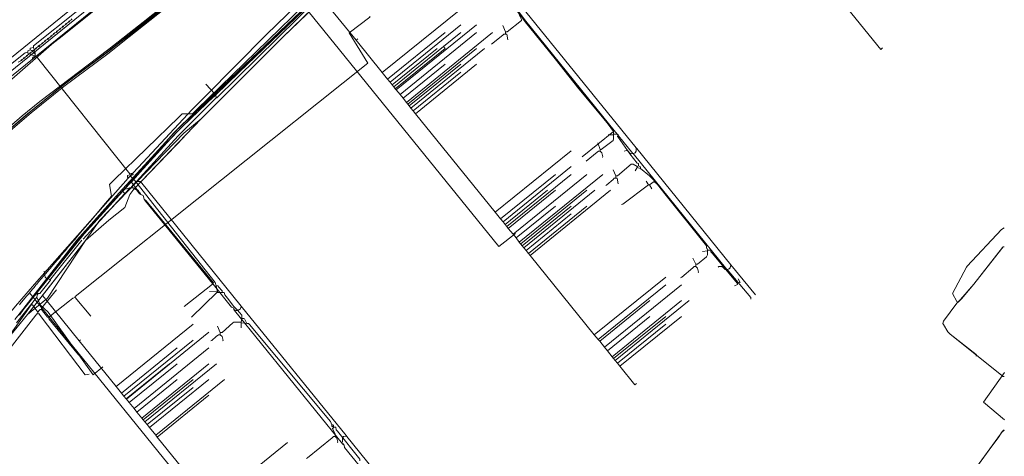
# Model space of a CAD drawing. Header units: metres. Extents: x 92810 to 93633, y 464687 to 465459.
# Tile 234 of 256: x 93296 to 93421, y 465097 to 465153. Entities that reach past the tile are written whole.
import ezdxf
from ezdxf.lldxf.tags import DXFTag

# ---------------------------------------------------------------- set-up
doc = ezdxf.new("R2010")
doc.units = ezdxf.units.M
for name, color, linetype, lineweight, transparency in [('B-OI-KL-DATA_KPN-G', 90, 'SI_B_DATA_KPN', 18, 0.4), ('B-OI-KL-DATA_LIANDER-G', 90, 'SI_B_DATA_LIANDER', 18, 0.4), ('B-OI-KL-DATA_PRORAIL-G', 90, 'SI_B_DATA_PRORAIL', 18, 0.4), ('B-OI-KL-DATA_RELINED-G', 90, 'SI_B_DATA_RELINED', 18, 0.4), ('B-OI-KL-DATA_ZIGGO BV-G', 90, 'SI_B_DATA_ZIGGO', 18, 0.4), ('B-OI-KL-ET_HS_LIANDER-G', 10, 'SI_B_ET_HS_LIANDON', 18, 0.4), ('B-OI-KL-ET_LS_LIANDER-G', 190, 'SI_B_ET_LS_LIANDER', 18, 0.4), ('B-OI-KL-ET_LS_PRORAIL-G', 190, 'SI_B_ET_LS_PRORAIL', 18, 0.4), ('B-OI-KL-ET_MS_LIANDER-G', 130, 'SI_B_ET_MS_LIANDER', 18, 0.4), ('B-OI-KL-ET_MS_PRORAIL-G', 130, 'SI_B_ET_MS_PRORAIL', 18, 0.4), ('B-OI-KL-GAS_LD_LIANDER-G', 30, 'SI_B_GAS_LD_LIANDER', 18, 0.4), ('B-OI-KL-GAS_LD_PRORAIL-G', 30, 'SI_B_GAS_LD_PRORAIL', 18, 0.4), ('B-WE-KL-DATA-G', 90, 'KL-DATA-N', 18, 0.4), ('B-WE-KL-WATER-G', 170, 'KL-WATER-N', 18, 0.4), ('B-WE-KL-WATER_MANTELBUIS-G', 170, 'CONTINUOUS', 18, 0.4)]:
    doc.layers.add(name, color=color, linetype=linetype, lineweight=lineweight, transparency=transparency)
doc.styles.get("Standard").update_dxf_attribs({"font": 'isocp.shx'})
tags = doc.linetypes.add('KL-DATA-N', pattern='A,4,-1,[101,NLCS.SHX,S=0.5,R=0,X=0,Y=0],-1,4,-1,["D",Standard,S=1,R=0,X=-0.25,Y=-0.5],-1.5', length=12.5).pattern_tags.tags
tags[18] = DXFTag(74, 10)
doc.linetypes.add('KL-WATER-N', pattern='A,7,-0.5,[168,NLCS.SHX,S=0.75,R=0,X=0.75,Y=0],-2', length=9.5)
doc.linetypes.add('SI_B_DATA_KPN', pattern='A,5,-2,["KPN",Standard,S=1.5,R=0,X=-0.51,Y=-0.75],-8', length=15)
doc.linetypes.add('SI_B_DATA_LIANDER', pattern='A,5,-2,["LI-DATA",Standard,S=1.5,R=0,X=-0.51,Y=-0.75],-11', length=18)
doc.linetypes.add('SI_B_DATA_PRORAIL', pattern='A,5,-2,["PRO-DATA",Standard,S=1.5,R=0,X=-0.51,Y=-0.75],-13', length=20)
doc.linetypes.add('SI_B_DATA_RELINED', pattern='A,5,-2,["REL-DATA",Standard,S=1.5,R=0,X=-0.51,Y=-0.75],-13', length=20)
doc.linetypes.add('SI_B_DATA_ZIGGO', pattern='A,5,-2,["ZIGGO",Standard,S=1.5,R=0,X=-0.51,Y=-0.75],-9', length=16)
doc.linetypes.add('SI_B_ET_HS_LIANDON', pattern='A,5,-2,["LI-HS",Standard,S=1.5,R=0,X=-0.51,Y=-0.75],-10', length=17)
doc.linetypes.add('SI_B_ET_LS_LIANDER', pattern='A,5,-2,["LI-LS",Standard,S=1.5,R=0,X=-0.51,Y=-0.75],-10', length=17)
doc.linetypes.add('SI_B_ET_LS_PRORAIL', pattern='A,5,-2,["PRO-LS",Standard,S=1.5,R=0,X=-0.51,Y=-0.75],-11', length=18)
doc.linetypes.add('SI_B_ET_MS_LIANDER', pattern='A,5,-2,["LI-MS",Standard,S=1.5,R=0,X=-0.51,Y=-0.75],-10', length=17)
doc.linetypes.add('SI_B_ET_MS_PRORAIL', pattern='A,5,-2,["PRO-MS",Standard,S=1.5,R=0,X=-0.51,Y=-0.75],-11', length=18)
doc.linetypes.add('SI_B_GAS_LD_LIANDER', pattern='A,5,-2,["LI-G-LD",Standard,S=1.5,R=0,X=-0.51,Y=-0.75],-11', length=18)
doc.linetypes.add('SI_B_GAS_LD_PRORAIL', pattern='A,5,-2,["PRO-G-LD",Standard,S=1.5,R=0,X=-0.51,Y=-0.75],-12', length=19)

msp = doc.modelspace()

# ---------------------------------------------------------------- linework, layer by layer
at = {"layer": 'B-OI-KL-DATA_KPN-G', "flags": 128}
for points in [[(93271.96, 465126.89), (93346.04, 465186.89)], [(93279.04, 465133.18), (93279.39, 465133.32), (93279.68, 465133.61), (93287.68, 465140.32), (93345.25, 465186.89)], [(93284.32, 465102.75), (93284.46, 465102.75), (93284.54, 465102.82), (93286.46, 465105.39), (93289.96, 465109.68), (93295.46, 465116.32), (93297.89, 465119.11), (93309.75, 465132.54), (93311.61, 465134.54), (93317.89, 465141.25), (93319.54, 465142.89), (93327.32, 465150.75), (93329.89, 465153.25), (93335.11, 465158.25), (93342.32, 465164.89), (93356.11, 465176.96), (93367.96, 465186.89)], [(93340.46, 465153.11), (93340.46, 465152.96), (93337.82, 465150.96), (93340.18, 465147.11), (93303.04, 465117.54), (93303.04, 465117.39)], [(93300.68, 465118.39), (93298.75, 465116.04), (93298.75, 465115.89)], [(93303.04, 465117.39), (93302.75, 465117.32), (93302.32, 465116.96), (93299.68, 465114.89)], [(93303.04, 465117.39), (93305.04, 465115.04)], [(93298.32, 465115.54), (93297.61, 465116.46), (93297.46, 465116.46), (93286.54, 465101.04)], [(93298.46, 465115.32), (93298.18, 465115.32), (93298.04, 465115.18), (93287.18, 465101.25), (93286.75, 465100.82), (93286.68, 465100.82)], [(93298.75, 465115.89), (93298.61, 465115.89), (93298.46, 465115.75), (93298.32, 465115.54)], [(93298.32, 465115.54), (93298.32, 465115.32)], [(93298.46, 465115.32), (93298.61, 465115.11), (93304.32, 465107.61), (93304.82, 465107.68)], [(93298.75, 465115.89), (93299.54, 465114.89), (93299.68, 465114.89)], [(93299.68, 465114.89), (93299.68, 465114.68), (93303.46, 465110.11)]]:
    msp.add_lwpolyline(points, dxfattribs=at)
at = {"layer": 'B-OI-KL-DATA_LIANDER-G', "flags": 128}
msp.add_lwpolyline([(93262.04, 465111.68), (93262.11, 465111.46), (93263.04, 465111.18), (93263.54, 465111.18), (93266.25, 465111.61), (93269.32, 465114.18), (93269.89, 465114.75), (93274.11, 465119.04), (93278.18, 465123.32), (93278.18, 465123.46), (93279.54, 465124.82), (93290.11, 465134.82), (93297.32, 465140.96), (93302.11, 465144.82), (93307.46, 465148.75), (93308.32, 465149.46), (93312.25, 465152.46), (93320.61, 465159.18), (93329.54, 465166.25), (93329.89, 465166.61), (93347.68, 465181.68), (93354.39, 465187.04)], dxfattribs=at)
at = {"layer": 'B-OI-KL-DATA_PRORAIL-G', "flags": 128}
msp.add_lwpolyline([(93420.96, 465123.82), (93420.82, 465123.82), (93420.75, 465123.75), (93417.11, 465119.11), (93415.54, 465117.25), (93414.96, 465116.68), (93413.25, 465114.39), (93413.18, 465114.11), (93413.25, 465113.96), (93413.82, 465113.04), (93414.11, 465112.75), (93417.39, 465110.18), (93417.39, 465109.96)], dxfattribs=at)
at = {"layer": 'B-OI-KL-DATA_RELINED-G', "flags": 128}
msp.add_lwpolyline([(93421, 465101.88), (93418.32, 465104.11), (93421, 465107.88)], dxfattribs=at)
at = {"layer": 'B-OI-KL-DATA_ZIGGO BV-G', "flags": 128}
for points in [[(93329.39, 465150.42), (93339.93, 465160.6), (93346.6, 465168)], [(93310.49, 465131.13), (93319.03, 465140.08), (93329.39, 465150.42), (93343.4, 465164.01)], [(93283.54, 465138.61), (93313.27, 465162.73), (93313.65, 465163.04), (93313.99, 465163.32)], [(93405.3, 465148.88), (93398.88, 465156.8)], [(93334.45, 465155.3), (93329.39, 465150.42)], [(93338.71, 465150.03), (93334.45, 465155.3)], [(93342.03, 465145.93), (93352, 465154)], [(93343.01, 465144.72), (93352, 465152)], [(93343.8, 465143.74), (93354, 465152)], [(93338.94, 465150.23), (93338.71, 465150.03)], [(93342.03, 465145.93), (93338.71, 465150.03)], [(93342.7, 465145.1), (93350, 465151)], [(93344.29, 465143.14), (93354, 465151)], [(93345.08, 465142.16), (93356, 465151)], [(93349.81, 465149.23), (93352, 465151)], [(93343.29, 465144.37), (93349, 465149)], [(93349.81, 465149.23), (93343.5, 465144.12)], [(93343.68, 465143.89), (93350, 465149)], [(93345.26, 465141.93), (93354, 465149)], [(93345.66, 465141.44), (93355, 465149)], [(93350, 465149), (93349.81, 465149.23)], [(93405.54, 465149.07), (93405.3, 465148.88)], [(93344.66, 465142.68), (93350, 465147)], [(93345.45, 465141.7), (93352, 465147)], [(93346.24, 465140.72), (93354, 465147)], [(93342.7, 465145.1), (93342.03, 465145.93)], [(93343.01, 465144.72), (93342.7, 465145.1)], [(93345.94, 465141.1), (93352, 465146)], [(93343.29, 465144.37), (93343.01, 465144.72)], [(93343.5, 465144.12), (93343.29, 465144.37)], [(93343.68, 465143.89), (93343.5, 465144.12)], [(93343.8, 465143.74), (93343.68, 465143.89)], [(93343.8, 465143.74), (93344.29, 465143.14)], [(93344.66, 465142.68), (93344.29, 465143.14)], [(93345.08, 465142.16), (93344.66, 465142.68)], [(93345.26, 465141.93), (93345.08, 465142.16)], [(93345.45, 465141.7), (93345.26, 465141.93)], [(93345.66, 465141.44), (93345.45, 465141.7)], [(93345.94, 465141.1), (93345.66, 465141.44)], [(93346.24, 465140.72), (93345.94, 465141.1)], [(93306.18, 465127.22), (93316.83, 465138.24), (93319.03, 465140.08)], [(93356.37, 465128.21), (93346.24, 465140.72)], [(93316.88, 465137.78), (93310.49, 465131.13)], [(93356.37, 465128.21), (93366, 465136)], [(93357.35, 465127), (93366, 465134)], [(93357.05, 465127.38), (93364, 465133)], [(93357.84, 465126.4), (93366, 465133)], [(93358.63, 465125.42), (93368, 465133)], [(93359.42, 465124.44), (93370, 465133)], [(93309.99, 465130.46), (93310.49, 465131.13)], [(93309.99, 465130.46), (93309.33, 465128.83), (93307.31, 465127.2), (93304.35, 465124.63)], [(93357.63, 465126.65), (93363, 465131)], [(93358.02, 465126.16), (93364, 465131)], [(93359.61, 465124.21), (93368, 465131)], [(93360, 465123.72), (93369, 465131)], [(93360.79, 465122.74), (93371, 465131)], [(93359, 465124.96), (93364, 465129)], [(93359.8, 465123.97), (93366, 465129)], [(93360.59, 465123), (93368, 465129)], [(93357.05, 465127.38), (93356.37, 465128.21)], [(93357.35, 465127), (93357.05, 465127.38)], [(93360.29, 465123.37), (93366, 465128)], [(93304.35, 465124.63), (93306.18, 465127.22)], [(93357.63, 465126.65), (93357.35, 465127)], [(93357.84, 465126.4), (93357.63, 465126.65)], [(93358.02, 465126.16), (93357.84, 465126.4)], [(93358.63, 465125.42), (93358.02, 465126.16)], [(93359, 465124.96), (93358.63, 465125.42)], [(93359.42, 465124.44), (93359, 465124.96)], [(93296.97, 465115.24), (93304.35, 465124.63)], [(93304.35, 465124.63), (93298.88, 465117.67)], [(93304.35, 465124.63), (93299.51, 465117.3)], [(93359.8, 465123.97), (93359.42, 465124.44)], [(93360, 465123.72), (93359.8, 465123.97)], [(93360.29, 465123.37), (93360, 465123.72)], [(93360.59, 465123), (93360.29, 465123.37)], [(93360.79, 465122.74), (93360.59, 465123)], [(93368.94, 465112.67), (93360.79, 465122.74)], [(93368.94, 465112.67), (93378, 465120)], [(93369.43, 465112.07), (93378, 465119)], [(93370.22, 465111.09), (93380, 465119)], [(93298.88, 465117.67), (93296.97, 465115.24)], [(93296.97, 465115.24), (93299.51, 465117.3)], [(93298.88, 465117.67), (93299.31, 465117.15)], [(93299.51, 465117.3), (93299.31, 465117.15)], [(93299.31, 465117.15), (93296.97, 465115.24)], [(93299.31, 465117.15), (93303.55, 465111.92)], [(93369.62, 465111.84), (93376, 465117)], [(93371.2, 465109.88), (93380, 465117)], [(93371.6, 465109.39), (93381, 465117)], [(93296.97, 465115.24), (93286.44, 465102.37)], [(93370.6, 465110.63), (93376, 465115)], [(93371.39, 465109.65), (93378, 465115)], [(93372.18, 465108.67), (93380, 465115)], [(93308.26, 465106.11), (93318, 465114)], [(93371.88, 465109.05), (93378, 465114)], [(93309.54, 465104.52), (93320, 465113)], [(93369.43, 465112.07), (93368.94, 465112.67)], [(93303.7, 465112.05), (93303.55, 465111.92)], [(93303.55, 465111.92), (93308.26, 465106.11)], [(93309.24, 465104.9), (93318, 465112)], [(93369.62, 465111.84), (93369.43, 465112.07)], [(93370.22, 465111.09), (93369.62, 465111.84)], [(93370.6, 465110.63), (93370.22, 465111.09)], [(93308.93, 465105.27), (93316, 465111)], [(93310.52, 465103.31), (93320, 465111)], [(93371.2, 465109.88), (93370.6, 465110.63)], [(93371.2, 465109.88), (93371.39, 465109.65)], [(93309.52, 465104.56), (93315, 465109)], [(93309.91, 465104.07), (93316, 465109)], [(93311.5, 465102.11), (93320, 465109)], [(93311.9, 465101.62), (93321, 465109)], [(93371.6, 465109.39), (93371.39, 465109.65)], [(93371.88, 465109.05), (93371.6, 465109.39)], [(93371.88, 465109.05), (93372.18, 465108.67)], [(93374.08, 465106.33), (93372.18, 465108.67)], [(93308.26, 465106.11), (93308.93, 465105.27)], [(93310.89, 465102.86), (93316, 465107)], [(93311.69, 465101.88), (93318, 465107)], [(93312.48, 465100.9), (93320, 465107)], [(93313.27, 465099.93), (93322, 465107)], [(93374.08, 465106.33), (93374.31, 465106.51)], [(93308.93, 465105.27), (93309.24, 465104.9)], [(93309.24, 465104.9), (93309.52, 465104.56)], [(93312.17, 465101.28), (93318, 465106)], [(93313.46, 465099.7), (93320, 465105)], [(93309.52, 465104.56), (93309.54, 465104.52)], [(93309.54, 465104.52), (93309.91, 465104.07)], [(93309.91, 465104.07), (93310.52, 465103.31)], [(93310.52, 465103.31), (93310.89, 465102.86)], [(93310.89, 465102.86), (93311.5, 465102.11)], [(93311.5, 465102.11), (93311.69, 465101.88)], [(93311.69, 465101.88), (93311.9, 465101.62)], [(93311.9, 465101.62), (93312.17, 465101.28)], [(93312.17, 465101.28), (93312.48, 465100.9)], [(93312.48, 465100.9), (93313.27, 465099.93)], [(93313.27, 465099.93), (93313.46, 465099.7)], [(93313.46, 465099.7), (93320.35, 465091.18)], [(93320.35, 465091.18), (93330, 465099)]]:
    msp.add_lwpolyline(points, dxfattribs=at)
at = {"layer": 'B-OI-KL-ET_HS_LIANDER-G', "flags": 128}
for points in [[(93390.82, 465216.04), (93384.18, 465210.96), (93381.61, 465208.89), (93354.61, 465187.04), (93349.11, 465182.61), (93346.46, 465180.46), (93330.54, 465166.89), (93328.46, 465165.18), (93309.89, 465150.46), (93307.18, 465148.32), (93301.61, 465144.18), (93297.46, 465140.82), (93291.25, 465135.54), (93289.32, 465133.82), (93279.68, 465124.61), (93278.04, 465123.04), (93269.54, 465114.18)], [(93269.25, 465114.46), (93278.04, 465123.61), (93280.75, 465126.25), (93289.04, 465134.11), (93291.04, 465135.89), (93296.32, 465140.46), (93298.54, 465142.25), (93307.32, 465148.89), (93311.68, 465152.32), (93328.89, 465166.04), (93330.68, 465167.54), (93346.25, 465180.75), (93349.32, 465183.25), (93354.04, 465187.04)], [(93269.39, 465114.32), (93278.18, 465123.46), (93280.89, 465126.11), (93289.18, 465133.96), (93291.11, 465135.68), (93297.32, 465140.96), (93301.82, 465144.61), (93307.04, 465148.46), (93312.18, 465152.46), (93329.04, 465165.89), (93330.82, 465167.39), (93346.39, 465180.61), (93349.46, 465183.11), (93354.32, 465187.04)]]:
    msp.add_lwpolyline(points, dxfattribs=at)
at = {"layer": 'B-OI-KL-ET_LS_LIANDER-G'}
for p, q in [((93337.82, 465159.25), (93321.04, 465142.75)), ((93331.61, 465153.61), (93330.11, 465152.18)), ((93359.18, 465153.68), (93360.18, 465152.39)), ((93359.32, 465153.68), (93360.25, 465152.46)), ((93359.68, 465154.32), (93374.25, 465136.39)), ((93302.18, 465152.32), (93301.96, 465152.18)), ((93302.25, 465152.46), (93302.18, 465152.32)), ((93302.32, 465152.39), (93302.18, 465152.32)), ((93302.39, 465152.54), (93302.25, 465152.46)), ((93302.25, 465152.46), (93302.32, 465152.39)), ((93302.39, 465152.54), (93302.32, 465152.39)), ((93302.68, 465152.68), (93302.39, 465152.54)), ((93302.61, 465152.75), (93302.54, 465152.61)), ((93331.68, 465153.54), (93330.18, 465152.11)), ((93360.25, 465152.46), (93360.18, 465152.39)), ((93360.18, 465152.39), (93370.68, 465139.39)), ((93360.25, 465152.46), (93370.75, 465139.46)), ((93300.68, 465151.18), (93300.61, 465151.04)), ((93300.75, 465151.11), (93300.61, 465151.04)), ((93300.82, 465151.25), (93300.68, 465151.18)), ((93300.68, 465151.18), (93300.75, 465151.11)), ((93300.82, 465151.25), (93300.75, 465151.11)), ((93301.04, 465151.39), (93300.82, 465151.25)), ((93301.11, 465151.54), (93301.04, 465151.39)), ((93301.18, 465151.46), (93301.04, 465151.39)), ((93301.54, 465151.75), (93301.11, 465151.54)), ((93301.11, 465151.54), (93301.18, 465151.46)), ((93301.25, 465151.61), (93301.18, 465151.46)), ((93301.46, 465151.82), (93301.39, 465151.68)), ((93301.75, 465151.96), (93301.46, 465151.82)), ((93301.46, 465151.82), (93301.54, 465151.75)), ((93301.61, 465151.89), (93301.54, 465151.75)), ((93301.82, 465152.11), (93301.75, 465151.96)), ((93301.89, 465152.04), (93301.75, 465151.96)), ((93301.96, 465152.18), (93301.82, 465152.11)), ((93301.82, 465152.11), (93301.89, 465152.04)), ((93301.96, 465152.18), (93301.89, 465152.04)), ((93329.89, 465151.96), (93328.25, 465150.39)), ((93329.96, 465151.89), (93328.32, 465150.32)), ((93329.96, 465152.04), (93329.89, 465151.96)), ((93329.89, 465151.96), (93329.96, 465151.89)), ((93330.04, 465152.11), (93329.96, 465152.04)), ((93329.96, 465152.04), (93330.04, 465151.96)), ((93330.04, 465151.96), (93329.96, 465151.89)), ((93330.11, 465152.18), (93330.04, 465152.11)), ((93330.04, 465152.11), (93330.11, 465152.04)), ((93330.11, 465152.04), (93330.04, 465151.96)), ((93330.11, 465152.18), (93330.18, 465152.11)), ((93330.18, 465152.11), (93330.11, 465152.04)), ((93299.25, 465149.89), (93298.82, 465149.68)), ((93299.18, 465149.96), (93299.11, 465149.82)), ((93299.32, 465150.04), (93299.18, 465149.96)), ((93299.18, 465149.96), (93299.25, 465149.89)), ((93299.32, 465150.04), (93299.25, 465149.89)), ((93299.61, 465150.18), (93299.32, 465150.04)), ((93299.54, 465150.25), (93299.46, 465150.11)), ((93299.68, 465150.32), (93299.54, 465150.25)), ((93299.54, 465150.25), (93299.61, 465150.18)), ((93299.68, 465150.32), (93299.61, 465150.18)), ((93299.89, 465150.46), (93299.68, 465150.32)), ((93299.96, 465150.61), (93299.89, 465150.46)), ((93300.04, 465150.54), (93299.89, 465150.46)), ((93300.39, 465150.82), (93299.96, 465150.61)), ((93299.96, 465150.61), (93300.04, 465150.54)), ((93300.11, 465150.68), (93300.04, 465150.54)), ((93300.32, 465150.89), (93300.25, 465150.75)), ((93300.46, 465150.96), (93300.32, 465150.89)), ((93300.32, 465150.89), (93300.39, 465150.82)), ((93300.46, 465150.96), (93300.39, 465150.82)), ((93300.61, 465151.04), (93300.46, 465150.96)), ((93328.18, 465150.32), (93320.75, 465143.25)), ((93328.25, 465150.25), (93320.89, 465143.11)), ((93328.25, 465150.39), (93328.18, 465150.32)), ((93328.18, 465150.32), (93328.25, 465150.25)), ((93328.25, 465150.39), (93328.32, 465150.32)), ((93328.32, 465150.32), (93328.25, 465150.25)), ((93361.75, 465150.61), (93361.68, 465150.54)), ((93297.75, 465148.68), (93297.46, 465148.54)), ((93297.68, 465148.75), (93297.61, 465148.61)), ((93297.82, 465148.82), (93297.68, 465148.75)), ((93297.68, 465148.75), (93297.75, 465148.68)), ((93297.82, 465148.82), (93297.75, 465148.68)), ((93298.11, 465148.96), (93297.82, 465148.82)), ((93298.04, 465149.04), (93297.96, 465148.89)), ((93298.18, 465149.11), (93298.04, 465149.04)), ((93298.04, 465149.04), (93298.11, 465148.96)), ((93298.18, 465149.11), (93298.11, 465148.96)), ((93298.32, 465149.18), (93298.18, 465149.11)), ((93298.39, 465149.32), (93298.32, 465149.18)), ((93298.46, 465149.25), (93298.32, 465149.18)), ((93298.46, 465149.39), (93298.39, 465149.32)), ((93298.39, 465149.32), (93298.46, 465149.25)), ((93298.61, 465149.46), (93298.46, 465149.39)), ((93298.46, 465149.39), (93298.54, 465149.32)), ((93298.54, 465149.32), (93298.46, 465149.25)), ((93298.61, 465149.46), (93298.54, 465149.32)), ((93298.75, 465149.54), (93298.61, 465149.46)), ((93298.82, 465149.68), (93298.75, 465149.54)), ((93298.89, 465149.61), (93298.75, 465149.54)), ((93298.82, 465149.68), (93298.89, 465149.61)), ((93298.96, 465149.75), (93298.89, 465149.61)), ((93363.25, 465148.75), (93363.18, 465148.68)), ((93296.25, 465147.46), (93295.82, 465147.25)), ((93296.18, 465147.54), (93296.11, 465147.39)), ((93296.32, 465147.61), (93296.18, 465147.54)), ((93296.18, 465147.54), (93296.25, 465147.46)), ((93296.32, 465147.61), (93296.25, 465147.46)), ((93296.61, 465147.75), (93296.32, 465147.61)), ((93296.54, 465147.82), (93296.46, 465147.68)), ((93296.68, 465147.89), (93296.54, 465147.82)), ((93296.54, 465147.82), (93296.61, 465147.75)), ((93296.68, 465147.89), (93296.61, 465147.75)), ((93296.82, 465147.96), (93296.68, 465147.89)), ((93296.89, 465148.11), (93296.82, 465147.96)), ((93296.96, 465148.04), (93296.82, 465147.96)), ((93297.04, 465148.18), (93296.89, 465148.11)), ((93296.89, 465148.11), (93296.96, 465148.04)), ((93297.04, 465148.18), (93296.96, 465148.04)), ((93297.25, 465148.32), (93297.04, 465148.18)), ((93297.32, 465148.46), (93297.25, 465148.32)), ((93297.39, 465148.39), (93297.25, 465148.32)), ((93297.46, 465148.54), (93297.32, 465148.46)), ((93297.32, 465148.46), (93297.39, 465148.39)), ((93297.46, 465148.54), (93297.39, 465148.39)), ((93364.75, 465146.89), (93364.68, 465146.82)), ((93366.25, 465145.04), (93366.18, 465144.96)), ((93320.75, 465143.25), (93319.61, 465144.46)), ((93320.89, 465142.68), (93316.11, 465137.89)), ((93320.75, 465143.25), (93318.75, 465141.18)), ((93320.82, 465143.04), (93318.75, 465141.18)), ((93320.89, 465143.11), (93320.82, 465143.04)), ((93320.82, 465143.04), (93320.89, 465143.04)), ((93320.89, 465143.11), (93320.89, 465143.04)), ((93320.89, 465143.04), (93320.96, 465142.82)), ((93320.96, 465142.82), (93320.89, 465142.68)), ((93321.04, 465142.75), (93320.89, 465142.68)), ((93320.96, 465142.82), (93321.04, 465142.75)), ((93367.75, 465143.18), (93367.68, 465143.11)), ((93318.61, 465141.18), (93318.46, 465141.04)), ((93318.75, 465141.18), (93318.61, 465141.18)), ((93369.25, 465141.32), (93369.18, 465141.25)), ((93317.82, 465140.46), (93315.54, 465138.25)), ((93318.46, 465140.89), (93315.61, 465138.04)), ((93318.46, 465140.89), (93317.82, 465140.46)), ((93318.46, 465141.04), (93318.46, 465140.89)), ((93370.75, 465139.46), (93370.68, 465139.39)), ((93370.68, 465139.39), (93371.39, 465138.46)), ((93370.75, 465139.46), (93373.82, 465135.68)), ((93315.61, 465138.04), (93313.46, 465135.68)), ((93315.54, 465138.25), (93314.25, 465136.82)), ((93316.11, 465137.89), (93314.32, 465135.96)), ((93371.39, 465138.46), (93367.39, 465135.25)), ((93314.25, 465136.82), (93311.18, 465133.32)), ((93374.25, 465136.39), (93374.32, 465136.32)), ((93374.25, 465136.39), (93374.25, 465135.96)), ((93374.32, 465136.32), (93374.25, 465136.25)), ((93374.32, 465136.32), (93386.25, 465121.54)), ((93314.32, 465135.96), (93310.82, 465132.11)), ((93313.46, 465135.68), (93311.25, 465133.25)), ((93373.04, 465136.04), (93372.75, 465135.96)), ((93373.25, 465135.96), (93373.04, 465136.04)), ((93373.39, 465135.75), (93373.25, 465135.96)), ((93373.68, 465135.61), (93373.39, 465135.75)), ((93373.82, 465135.68), (93373.68, 465135.61)), ((93373.82, 465135.68), (93373.89, 465135.68)), ((93374.11, 465135.75), (93373.89, 465135.68)), ((93373.89, 465135.68), (93385.75, 465120.96)), ((93374.25, 465135.96), (93374.11, 465135.75)), ((93310.46, 465132.54), (93309.25, 465131.11)), ((93310.54, 465132.46), (93310.18, 465132.04)), ((93310.54, 465132.61), (93310.46, 465132.54)), ((93310.46, 465132.54), (93310.54, 465132.46)), ((93310.61, 465132.68), (93310.54, 465132.61)), ((93310.54, 465132.61), (93310.61, 465132.54)), ((93310.61, 465132.54), (93310.54, 465132.46)), ((93311.18, 465133.32), (93310.61, 465132.68)), ((93310.61, 465132.68), (93310.68, 465132.61)), ((93310.68, 465132.61), (93310.61, 465132.54)), ((93311.25, 465133.25), (93310.68, 465132.61)), ((93311.18, 465133.32), (93311.25, 465133.25)), ((93309.11, 465131.11), (93309.04, 465131.04)), ((93309.25, 465131.11), (93309.11, 465131.11)), ((93309.96, 465131.32), (93309.25, 465131.11)), ((93309.96, 465131.32), (93309.39, 465130.61)), ((93309.96, 465131.32), (93310.39, 465131.32)), ((93310.39, 465131.68), (93310.11, 465131.32)), ((93310.18, 465132.04), (93310.39, 465131.75)), ((93310.39, 465131.75), (93310.46, 465131.75)), ((93310.39, 465131.75), (93310.39, 465131.68)), ((93310.39, 465131.68), (93310.46, 465131.68)), ((93310.39, 465131.32), (93310.75, 465131.11)), ((93310.82, 465132.11), (93310.46, 465131.75)), ((93310.46, 465131.75), (93310.46, 465131.68)), ((93310.46, 465131.68), (93310.89, 465131.11)), ((93310.75, 465131.11), (93310.82, 465131.04)), ((93310.82, 465132.11), (93311.32, 465132.11)), ((93310.89, 465131.11), (93310.82, 465131.04)), ((93310.89, 465131.11), (93310.96, 465131.04)), ((93311.32, 465132.11), (93324.11, 465116.32)), ((93309.32, 465130.54), (93304.04, 465124.82)), ((93309.04, 465130.89), (93304.11, 465125.54)), ((93309.04, 465131.04), (93309.04, 465130.89)), ((93309.04, 465130.89), (93309.25, 465130.68)), ((93309.25, 465130.68), (93309.39, 465130.61)), ((93309.25, 465130.68), (93309.32, 465130.54)), ((93309.39, 465130.61), (93309.32, 465130.54)), ((93310.82, 465131.04), (93310.89, 465130.96)), ((93310.96, 465131.04), (93310.89, 465130.96)), ((93310.89, 465130.96), (93310.96, 465130.89)), ((93310.96, 465131.04), (93311.04, 465130.96)), ((93311.04, 465130.96), (93310.96, 465130.89)), ((93310.96, 465130.89), (93311.11, 465130.68)), ((93311.04, 465130.96), (93311.18, 465130.75)), ((93311.18, 465130.75), (93311.11, 465130.68)), ((93311.11, 465130.68), (93311.18, 465130.61)), ((93311.18, 465130.75), (93311.25, 465130.68)), ((93311.25, 465130.68), (93311.18, 465130.61)), ((93311.18, 465130.61), (93311.39, 465130.46)), ((93311.25, 465130.68), (93311.39, 465130.46)), ((93311.39, 465130.46), (93311.68, 465130.32)), ((93311.68, 465130.32), (93311.82, 465129.89)), ((93311.82, 465129.89), (93312.04, 465129.68)), ((93311.82, 465129.89), (93311.96, 465129.61)), ((93312.04, 465129.68), (93311.96, 465129.61)), ((93311.96, 465129.61), (93320.46, 465119.18)), ((93312.04, 465129.68), (93320.61, 465119.25)), ((93304.11, 465125.54), (93303.11, 465124.32)), ((93303.11, 465124.32), (93299.61, 465119.75)), ((93299.96, 465119.75), (93303.89, 465124.68)), ((93384.75, 465121.32), (93384.68, 465121.25)), ((93385.11, 465121.32), (93384.75, 465121.32)), ((93385.32, 465121.18), (93385.11, 465121.32)), ((93385.54, 465120.96), (93385.32, 465121.18)), ((93386.18, 465121.18), (93386.04, 465121.04)), ((93386.25, 465121.54), (93386.18, 465121.18)), ((93386.25, 465121.54), (93389.39, 465117.75)), ((93299.25, 465119.96), (93299.11, 465120.75)), ((93299.46, 465119.75), (93299.25, 465119.96)), ((93385.82, 465120.96), (93385.54, 465120.96)), ((93386.04, 465121.04), (93385.82, 465120.96)), ((93385.82, 465120.96), (93388.82, 465117.39)), ((93299.89, 465119.61), (93298.54, 465117.89)), ((93299.46, 465119.75), (93298.61, 465118.54)), ((93299.46, 465119.75), (93299.61, 465119.75)), ((93299.61, 465119.75), (93299.82, 465119.68)), ((93299.96, 465119.75), (93299.82, 465119.68)), ((93299.82, 465119.68), (93299.89, 465119.61)), ((93299.96, 465119.75), (93299.89, 465119.61)), ((93320.46, 465119.11), (93316.89, 465116.25)), ((93320.46, 465119.18), (93320.54, 465119.18)), ((93320.46, 465119.18), (93320.46, 465119.11)), ((93320.46, 465119.11), (93320.54, 465119.11)), ((93320.61, 465119.25), (93320.54, 465119.18)), ((93320.54, 465119.18), (93320.54, 465119.11)), ((93320.54, 465119.11), (93322.89, 465116.18)), ((93297.75, 465117.54), (93295.39, 465114.61)), ((93298.18, 465117.46), (93295.61, 465114.18)), ((93298.18, 465117.89), (93297.75, 465117.54)), ((93298.25, 465118.18), (93298.18, 465117.96)), ((93298.18, 465117.96), (93298.25, 465117.96)), ((93298.18, 465117.96), (93298.18, 465117.89)), ((93298.18, 465117.89), (93298.25, 465117.89)), ((93298.25, 465117.82), (93298.18, 465117.46)), ((93298.18, 465117.46), (93298.61, 465116.46)), ((93298.61, 465118.54), (93298.25, 465118.18)), ((93298.25, 465117.96), (93298.54, 465117.89)), ((93298.25, 465117.96), (93298.25, 465117.82)), ((93298.54, 465117.89), (93298.25, 465117.82)), ((93388.82, 465117.39), (93388.82, 465117.18)), ((93298.61, 465116.46), (93299.61, 465115.54)), ((93322.89, 465116.18), (93323.18, 465116.04)), ((93324.11, 465116.32), (93324.04, 465115.96)), ((93324.11, 465116.32), (93337.46, 465099.89)), ((93299.61, 465115.54), (93305.32, 465107.61)), ((93323.18, 465116.04), (93323.18, 465115.89)), ((93323.18, 465115.89), (93323.32, 465115.82)), ((93323.18, 465115.89), (93323.25, 465115.75)), ((93323.32, 465115.82), (93323.25, 465115.75)), ((93323.25, 465115.75), (93336.96, 465098.82)), ((93323.46, 465115.75), (93323.32, 465115.82)), ((93323.68, 465115.75), (93323.46, 465115.75)), ((93323.89, 465115.89), (93323.68, 465115.75)), ((93324.04, 465115.96), (93323.89, 465115.89)), ((93305.32, 465107.61), (93306.54, 465108.61)), ((93337.39, 465099.82), (93337.11, 465099.75)), ((93337.46, 465099.89), (93337.39, 465099.82)), ((93337.39, 465099.82), (93337.54, 465099.75)), ((93337.46, 465099.89), (93337.54, 465099.75)), ((93337.11, 465099.75), (93336.96, 465099.54)), ((93336.96, 465099.54), (93336.96, 465099.04)), ((93336.96, 465098.82), (93337.11, 465098.82)), ((93336.96, 465098.82), (93337.04, 465098.75)), ((93337.11, 465098.82), (93337.04, 465098.75)), ((93337.04, 465098.75), (93337.18, 465098.68)), ((93337.11, 465098.82), (93337.18, 465098.68)), ((93337.18, 465098.68), (93337.25, 465098.39)), ((93337.54, 465099.75), (93351.89, 465082.11)), ((93337.25, 465098.39), (93357.82, 465072.96))]:
    msp.add_line(p, q, dxfattribs=at)
at = {"layer": 'B-OI-KL-ET_LS_PRORAIL-G', "flags": 128}
for points in [[(93420.96, 465123.82), (93420.82, 465123.82), (93420.75, 465123.75), (93417.11, 465119.11), (93415.54, 465117.25), (93414.96, 465116.68), (93413.25, 465114.39), (93413.18, 465114.11), (93413.25, 465113.96), (93413.82, 465113.04), (93414.11, 465112.75), (93420.82, 465107.39), (93420.96, 465107.39)], [(93420.96, 465100.54), (93420.61, 465100.32), (93420.32, 465099.75), (93419.39, 465098.54), (93403.18, 465076.25), (93397.11, 465067.46), (93394.54, 465063.89), (93384.11, 465050.18), (93383.54, 465049.54), (93333.46, 464992.75), (93333.46, 464992.54), (93335.96, 464990.39), (93336.18, 464990.32), (93336.25, 464990.32)]]:
    msp.add_lwpolyline(points, dxfattribs=at)
at = {"layer": 'B-OI-KL-ET_MS_LIANDER-G'}
for p, q in [((93297.96, 465117.89), (93296.39, 465115.89)), ((93298.04, 465117.82), (93296.46, 465115.82))]:
    msp.add_line(p, q, dxfattribs=at)
at = {"layer": 'B-OI-KL-ET_MS_LIANDER-G', "flags": 128}
for points in [[(93343.32, 465164.82), (93316.46, 465139.18), (93315.46, 465138.11), (93308.61, 465130.68), (93303.25, 465124.68), (93297.96, 465117.89)], [(93343.39, 465164.75), (93316.61, 465139.04), (93314.82, 465137.18), (93304.18, 465125.46), (93303.11, 465124.18), (93298.04, 465117.82)], [(93297.96, 465117.89), (93298.04, 465117.82)], [(93297.18, 465116.89), (93297.25, 465116.82)], [(93296.39, 465115.89), (93295.89, 465115.25)], [(93296.46, 465115.82), (93295.96, 465115.18)], [(93296.39, 465115.89), (93296.46, 465115.82)]]:
    msp.add_lwpolyline(points, dxfattribs=at)
at = {"layer": 'B-OI-KL-ET_MS_PRORAIL-G', "flags": 128}
msp.add_lwpolyline([(93420.96, 465126.25), (93420.61, 465126.04), (93416.25, 465121.39), (93416.18, 465121.25), (93414.39, 465117.89), (93414.96, 465116.89), (93415.11, 465116.82), (93417.11, 465119.11), (93420.82, 465123.82), (93420.96, 465123.82)], dxfattribs=at)
at = {"layer": 'B-OI-KL-GAS_LD_LIANDER-G'}
for p, q in [((93297.96, 465148.46), (93297.96, 465148.04)), ((93324.11, 465114.25), (93324.11, 465113.54))]:
    msp.add_line(p, q, dxfattribs=at)
at = {"layer": 'B-OI-KL-GAS_LD_LIANDER-G', "flags": 128}
for points in [[(93304.11, 465154.96), (93304.11, 465154.68), (93303.96, 465154.54), (93303.68, 465154.11), (93303.54, 465154.11), (93303.39, 465153.82), (93297.75, 465149.32), (93297.75, 465149.11)], [(93359.39, 465153.25), (93359.68, 465152.68), (93359.68, 465152.54), (93357.89, 465151.11), (93357.68, 465151.11)], [(93359.39, 465153.25), (93359.61, 465153.25), (93359.68, 465153.11), (93366.96, 465143.89), (93368.46, 465142.11), (93370.82, 465139.25), (93371.32, 465138.61), (93371.39, 465138.39)], [(93357.68, 465151.11), (93357.32, 465151.89)], [(93357.68, 465151.11), (93357.68, 465150.82)], [(93357.82, 465150.82), (93357.46, 465150.82), (93357.32, 465150.68), (93355.89, 465149.54)], [(93357.82, 465150.82), (93357.96, 465150.11)], [(93297.32, 465148.82), (93297.04, 465148.68)], [(93297.04, 465148.68), (93297.04, 465148.39), (93297.82, 465148.04)], [(93297.75, 465149.11), (93297.32, 465149.04), (93297.32, 465148.82)], [(93297.32, 465148.82), (93297.54, 465148.75), (93297.82, 465148.39)], [(93297.75, 465149.11), (93297.96, 465148.46)], [(93297.04, 465148.54), (93296.68, 465148.46), (93296.54, 465148.32), (93293.46, 465145.89), (93293.39, 465145.68), (93292.89, 465145.61)], [(93297.82, 465148.04), (93297.82, 465147.89), (93297.68, 465147.89), (93297.61, 465147.82), (93297.61, 465147.68)], [(93297.96, 465148.46), (93297.82, 465148.39)], [(93297.82, 465148.39), (93297.96, 465148.32)], [(93297.82, 465148.04), (93297.96, 465148.04)], [(93297.96, 465148.04), (93298.18, 465147.96), (93298.25, 465147.82), (93309.96, 465133.11)], [(93371.39, 465138.39), (93371.39, 465137.54), (93371.32, 465137.32), (93369.82, 465136.18), (93369.68, 465136.18)], [(93371.39, 465138.04), (93370.68, 465138.04)], [(93371.39, 465138.11), (93371.89, 465138.11), (93371.96, 465138.04), (93371.89, 465137.82), (93371.96, 465137.75), (93373.46, 465135.61), (93374.39, 465134.46), (93374.54, 465134.39), (93374.54, 465134.11)], [(93369.68, 465136.18), (93369.39, 465137.04)], [(93369.68, 465136.18), (93369.68, 465135.96)], [(93369.68, 465135.96), (93369.46, 465135.96), (93369.32, 465135.82), (93367.89, 465134.68)], [(93369.68, 465135.96), (93369.89, 465135.75), (93370.04, 465135.25), (93369.96, 465135.18)], [(93371.68, 465132.82), (93371.32, 465133.61)], [(93374.39, 465134.04), (93373.89, 465134.32), (93373.61, 465134.32), (93371.89, 465132.82), (93371.68, 465132.82)], [(93374.39, 465133.89), (93374.11, 465133.46)], [(93374.54, 465134.11), (93374.39, 465134.04)], [(93374.39, 465134.04), (93374.39, 465133.89)], [(93374.39, 465133.89), (93374.82, 465133.75)], [(93374.54, 465134.11), (93374.82, 465133.96), (93374.82, 465133.75)], [(93374.82, 465133.75), (93375.96, 465132.82), (93376.54, 465132.25), (93376.54, 465132.11)], [(93309.96, 465132.96), (93309.68, 465132.89), (93309.68, 465132.61), (93310.11, 465132.75)], [(93310.11, 465132.89), (93310.39, 465132.96), (93310.32, 465133.18), (93309.96, 465133.11)], [(93309.96, 465133.11), (93309.96, 465132.96)], [(93309.96, 465132.96), (93310.11, 465132.89)], [(93310.11, 465132.89), (93310.11, 465132.75)], [(93310.11, 465132.75), (93310.46, 465132.46), (93312.89, 465129.32), (93320.82, 465119.32), (93320.96, 465118.89)], [(93371.82, 465132.54), (93371.46, 465132.54), (93371.32, 465132.39), (93370.54, 465131.68), (93370.39, 465131.61)], [(93371.68, 465132.82), (93371.68, 465132.54)], [(93371.82, 465132.54), (93371.96, 465131.82)], [(93375.82, 465131.68), (93372.54, 465129.25), (93372.39, 465129.18)], [(93375.54, 465132.18), (93375.82, 465131.68)], [(93375.82, 465131.68), (93375.96, 465131.68)], [(93376.54, 465132.11), (93375.96, 465131.68)], [(93375.96, 465131.68), (93376.25, 465131.18)], [(93376.54, 465132.11), (93376.96, 465131.75), (93377.89, 465130.54), (93383.18, 465123.96), (93383.18, 465123.68), (93383.25, 465123.61), (93383.32, 465123.39)], [(93381.82, 465121.61), (93381.46, 465122.39)], [(93383.32, 465123.39), (93383.32, 465122.82), (93383.18, 465122.54), (93382.04, 465121.61), (93381.82, 465121.61)], [(93383.32, 465123.32), (93382.68, 465123.25)], [(93383.32, 465123.39), (93383.75, 465123.39), (93383.75, 465123.18), (93383.89, 465123.04), (93387.11, 465119.18)], [(93381.82, 465121.32), (93381.61, 465121.32), (93381.46, 465121.18), (93380.04, 465119.96), (93379.89, 465119.89)], [(93381.82, 465121.61), (93381.82, 465121.32)], [(93381.82, 465121.32), (93382.04, 465121.11), (93382.18, 465120.61), (93382.11, 465120.54)], [(93320.96, 465118.89), (93321.18, 465118.89), (93321.25, 465118.75), (93321.68, 465118.25), (93321.68, 465118.04)], [(93320.96, 465118.89), (93321.11, 465118.11)], [(93387.11, 465119.18), (93387.11, 465119.04), (93386.75, 465118.89)], [(93387.11, 465119.18), (93387.46, 465119.32), (93387.18, 465119.75)], [(93321.04, 465118.04), (93317.82, 465114.89)], [(93321.04, 465118.11), (93320.11, 465118.18)], [(93321.04, 465118.11), (93321.11, 465118.11)], [(93321.04, 465118.11), (93321.04, 465118.04)], [(93321.04, 465118.04), (93321.96, 465118.04)], [(93321.11, 465118.11), (93321.11, 465118.04)], [(93321.96, 465118.04), (93322.04, 465117.75), (93322.39, 465117.32), (93323.18, 465116.25), (93323.61, 465115.82), (93324.18, 465115.18), (93324.18, 465114.75)], [(93321.46, 465112.96), (93321.11, 465113.75)], [(93324.11, 465114.25), (93323.18, 465114.25), (93323.04, 465114.18), (93321.68, 465112.96), (93321.46, 465112.96)], [(93324.18, 465114.75), (93324.11, 465114.25)], [(93324.11, 465114.18), (93324.82, 465114.11)], [(93324.18, 465114.75), (93324.46, 465114.75), (93324.54, 465114.68), (93324.82, 465114.11)], [(93324.82, 465114.11), (93325.04, 465114.11), (93325.18, 465113.96), (93335.46, 465101.68), (93335.61, 465101.25)], [(93321.46, 465112.68), (93321.25, 465112.68), (93320.96, 465112.46), (93320.39, 465111.96), (93320.25, 465111.89)], [(93321.46, 465112.96), (93321.46, 465112.68)], [(93321.46, 465112.68), (93321.68, 465112.46), (93321.82, 465111.96), (93321.75, 465111.89)], [(93335.61, 465101.25), (93335.75, 465101.25), (93335.82, 465101.18)], [(93335.61, 465101.25), (93335.61, 465101.04), (93335.82, 465101.04)], [(93335.82, 465101.18), (93335.82, 465100.82), (93335.68, 465100.82), (93336.04, 465100.11), (93336.04, 465099.75)], [(93335.82, 465100.96), (93336.11, 465100.96), (93336.18, 465100.61), (93336.32, 465100.46), (93339.18, 465096.89), (93339.18, 465096.68)], [(93336.04, 465099.75), (93335.82, 465099.75), (93335.68, 465099.61), (93332.54, 465097.04), (93332.39, 465096.96)], [(93336.04, 465099.75), (93336.25, 465099.54), (93336.39, 465099.04), (93336.32, 465098.96)]]:
    msp.add_lwpolyline(points, dxfattribs=at)
at = {"layer": 'B-OI-KL-GAS_LD_PRORAIL-G', "flags": 128}
msp.add_lwpolyline([(93389.89, 465050.82), (93389.75, 465050.82), (93389.54, 465050.61), (93385.82, 465045.89), (93384.54, 465044.39), (93379.82, 465038.54), (93379.11, 465037.75), (93338.61, 464991.39), (93337.04, 464989.68), (93336.82, 464989.68), (93336.68, 464989.82), (93333.46, 464992.46), (93333.46, 464992.75), (93333.54, 464992.82), (93357.96, 465020.46), (93377.46, 465042.75), (93378.54, 465043.89), (93384.11, 465050.18), (93394.82, 465064.25), (93402.96, 465075.96), (93404.18, 465077.61), (93420.82, 465100.54), (93420.96, 465100.61)], dxfattribs=at)
at = {"layer": 'B-WE-KL-DATA-G'}
msp.add_lwpolyline([(93169.43, 465190.19), (93175.14, 465183.24), (93179.1, 465178.73), (93183.3, 465174.44), (93187.71, 465170.37), (93192.35, 465166.56), (93223.31, 465142.87), (93261.71, 465111.64), (93263.16, 465111.17), (93266.2, 465111.62), (93269.36, 465114.29), (93278.79, 465124.1), (93289.89, 465134.6), (93296.73, 465140.49), (93301.36, 465144.22), (93307.2, 465148.62), (93329.19, 465166.02), (93347.08, 465181.19), (93354.26, 465187)], dxfattribs=at)
at = {"layer": 'B-WE-KL-WATER-G'}
for points in [[(93294.65, 465144.8), (93299.69, 465149.22), (93300.3, 465149.7), (93301.17, 465150.4), (93301.85, 465150.95), (93306.25, 465154.46)], [(93318.5, 465141.24), (93332.06, 465154.45)], [(93332.06, 465154.45), (93332.63, 465153.74), (93356.82, 465123.85), (93358.92, 465125.54)], [(93318.5, 465141.24), (93317.93, 465140.68), (93316.62, 465140.7), (93316.19, 465140.28), (93307.99, 465132.31), (93307.39, 465131.72), (93307.67, 465130.27)], [(93295.98, 465116.49), (93296.07, 465116.6), (93296.24, 465116.8), (93296.9, 465117.6), (93297.11, 465117.84), (93297.19, 465117.94), (93297.24, 465118), (93297.43, 465118.22), (93297.67, 465118.52), (93297.82, 465118.69), (93298.02, 465118.93), (93298.15, 465119.08), (93298.17, 465119.1), (93298.31, 465119.27), (93298.32, 465119.28), (93298.39, 465119.37), (93299.01, 465120.09), (93299.21, 465120.33), (93299.31, 465120.45), (93299.69, 465120.89), (93299.85, 465121.08), (93300.03, 465121.29), (93300.08, 465121.35), (93300.2, 465121.49), (93300.24, 465121.54), (93300.37, 465121.69), (93300.42, 465121.75), (93300.53, 465121.88), (93300.61, 465121.97), (93300.67, 465122.05), (93300.99, 465122.41), (93301.28, 465122.76), (93301.37, 465122.86), (93301.62, 465123.16), (93301.66, 465123.21), (93301.81, 465123.38), (93302.21, 465123.85), (93302.35, 465124.02), (93302.5, 465124.19), (93302.74, 465124.48), (93302.79, 465124.54), (93302.99, 465124.77), (93303.34, 465125.18), (93303.98, 465125.93), (93304.33, 465126.34), (93305.15, 465127.31), (93306.9, 465129.36), (93307.67, 465130.27)], [(93297.24, 465118), (93297.99, 465117.07), (93320.2, 465089.66), (93321.23, 465090.5)]]:
    msp.add_lwpolyline(points, dxfattribs=at)
at = {"layer": 'B-WE-KL-WATER_MANTELBUIS-G'}
msp.add_lwpolyline([(93318.5, 465141.24), (93317.93, 465140.68), (93316.62, 465140.7), (93316.19, 465140.28), (93307.99, 465132.31), (93307.39, 465131.72), (93307.67, 465130.27)], dxfattribs=at)

doc.saveas('drawing.dxf')
